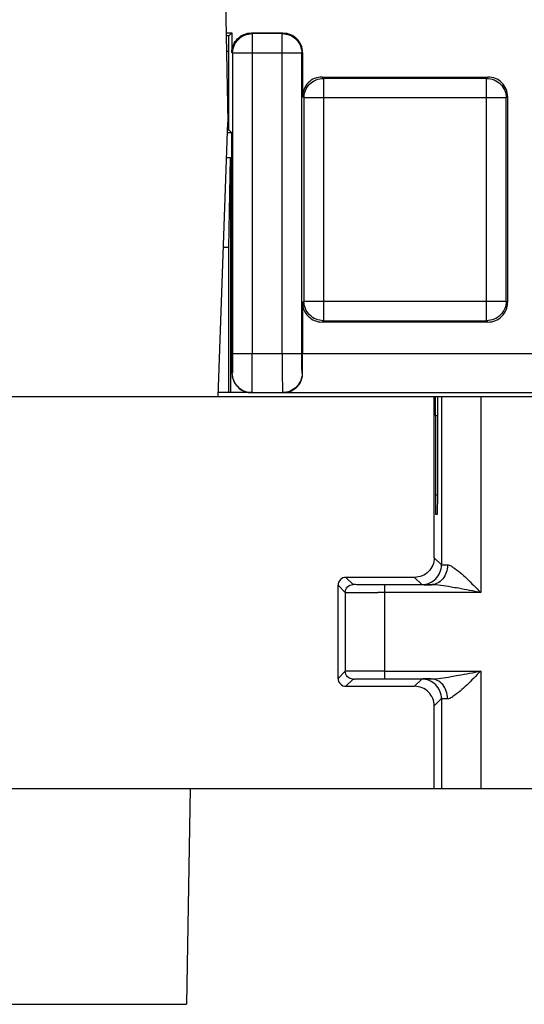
# Model space of a CAD drawing. Header units: millimetres. Extents: x 0 to 594, y 0 to 420.
# Tile 162 of 236: x 319 to 332, y 274 to 299. Entities that reach past the tile are written whole.
import ezdxf

# ---------------------------------------------------------------- set-up
doc = ezdxf.new("R2010")
doc.units = ezdxf.units.MM
doc.header["$LTSCALE"] = 32.67
doc.layers.get('0').update_dxf_attribs({"linetype": 'CONTINUOUS'})

msp = doc.modelspace()

# ---------------------------------------------------------------- linework, layer by layer
at = {"color": 7, "linetype": 'CONTINUOUS'}
for p, q in [((324.50888, 299.33035), (324.56299, 296.23035)), ((324.5233, 298.50428), (324.66873, 298.50428)), ((324.59479, 298.43035), (324.52459, 298.43035)), ((324.66873, 298.50428), (324.59479, 298.43035)), ((324.59479, 296.03035), (324.59479, 298.43034)), ((324.66872, 298.50429), (324.66879, 298.00419)), ((325.16872, 298.50428), (325.96876, 298.50428)), ((324.59479, 298.03035), (324.53158, 298.03035)), ((326.46872, 298.00436), (326.46872, 296.88026)), ((326.96864, 297.38019), (331.195, 297.38019)), ((324.59479, 297.13035), (324.54728, 297.13035)), ((331.69495, 296.88026), (331.69495, 291.63027)), ((324.31855, 289.23035), (324.56299, 296.23035)), ((324.66926, 295.95604), (324.55342, 295.95604)), ((324.55601, 296.03035), (324.59479, 296.03035)), ((324.59479, 296.03035), (324.66926, 295.95604)), ((324.67004, 289.83145), (324.66911, 295.95604)), ((324.53157, 295.33035), (324.63494, 295.33035)), ((324.59479, 293.03035), (324.63494, 295.33035)), ((324.63494, 295.33035), (324.63494, 289.33035)), ((324.59479, 293.03035), (324.45125, 293.03035)), ((324.59479, 289.33035), (324.59479, 293.03035)), ((326.46872, 291.63027), (326.46872, 290.33034)), ((331.19503, 291.13035), (326.96867, 291.13035)), ((325.17011, 289.33035), (324.32204, 289.33035)), ((325.17884, 289.33035), (332.54479, 289.33035)), ((292.67974, 289.23035), (425.54625, 289.23035)), ((329.8235, 285.11983), (329.82319, 289.23035)), ((330.00865, 289.23035), (330.00865, 284.93469)), ((329.85788, 288.7478), (329.8582, 286.7129)), ((329.91271, 286.71289), (329.91302, 288.7478)), ((329.9119, 286.34207), (329.91205, 286.37068)), ((329.86045, 286.23035), (329.91053, 286.23035)), ((329.32355, 284.61977), (327.57353, 284.61983)), ((327.37374, 282.04109), (327.37355, 284.41979)), ((329.74303, 284.4312), (328.543, 284.43123)), ((328.55864, 284.37233), (328.55864, 284.31554)), ((328.55864, 284.31554), (328.55864, 284.23122)), ((327.55865, 284.23469), (327.55865, 282.22601)), ((328.55864, 284.23122), (328.3846, 284.23127)), ((328.57218, 282.02949), (329.74039, 282.02947)), ((327.57374, 281.84109), (329.32363, 281.84112)), ((330.00865, 281.52601), (330.00865, 279.23035)), ((329.82395, 279.23035), (329.82379, 281.34115)), ((308.58735, 279.23035), (359.23537, 279.23035)), ((323.609, 279.23035), (323.51299, 273.73035)), ((316.31472, 273.73035), (323.51299, 273.73035))]:
    msp.add_line(p, q, dxfattribs=at)
at = {"color": 9, "linetype": 'CONTINUOUS'}
for p, q in [((325.18638, 298.48668), (325.16872, 298.50428)), ((325.18633, 298.48668), (325.18633, 297.98675)), ((325.95116, 298.48668), (325.18638, 298.48668)), ((325.95116, 298.48668), (325.96876, 298.50428)), ((325.95119, 290.33035), (325.95119, 298.48668)), ((324.66879, 298.00419), (324.6864, 297.98668)), ((325.18633, 297.98675), (324.6864, 297.98668)), ((324.6864, 297.98668), (324.68757, 290.33027)), ((325.18691, 297.98675), (325.18691, 290.33035)), ((326.45111, 297.98675), (325.18691, 297.98675)), ((326.46872, 298.00436), (326.45111, 297.98675)), ((326.45111, 290.33035), (326.45111, 297.98675)), ((327.00376, 297.34513), (326.96864, 297.38019)), ((327.0037, 297.34513), (327.0037, 291.1654)), ((331.15994, 297.34513), (327.00376, 297.34513)), ((331.15994, 297.34513), (331.195, 297.38019)), ((331.15997, 291.1654), (331.15997, 297.34513)), ((326.46872, 296.88026), (326.50378, 296.8452)), ((326.50378, 296.8452), (326.50378, 291.66533)), ((331.65989, 296.8452), (326.50378, 296.8452)), ((331.69495, 296.88026), (331.65989, 296.8452)), ((331.65989, 291.66533), (331.65989, 296.8452)), ((326.46872, 291.63027), (326.50378, 291.66533)), ((326.50378, 291.66533), (331.65989, 291.66533)), ((331.69495, 291.63027), (331.65989, 291.66533)), ((327.00373, 291.1654), (326.96867, 291.13035)), ((327.00373, 291.1654), (331.15991, 291.1654)), ((331.15991, 291.1654), (331.19503, 291.13035)), ((324.68757, 290.33027), (325.18749, 290.33035)), ((325.18691, 290.33035), (326.45111, 290.33035)), ((326.46872, 290.33034), (341.12087, 290.33034)), ((324.67892, 289.83027), (324.67004, 289.83145)), ((326.47106, 289.83035), (326.45984, 289.83035)), ((331.00864, 289.23035), (331.00864, 284.23122)), ((329.85788, 288.7478), (329.91302, 288.7478)), ((329.91271, 286.71289), (329.8582, 286.71289)), ((330.00865, 284.93469), (329.8235, 285.11983)), ((327.75865, 284.43469), (327.57352, 284.61982)), ((329.32356, 284.61978), (329.50865, 284.43469)), ((327.37355, 284.41979), (327.55865, 284.23469)), ((328.55864, 284.43122), (328.55864, 284.37233)), ((331.00864, 284.23122), (328.55864, 284.23122)), ((328.55864, 284.23122), (328.55864, 282.08836)), ((327.37374, 282.04109), (327.55865, 282.22601)), ((327.75864, 282.026), (327.57376, 281.84112)), ((328.55864, 282.22948), (331.00864, 282.22948)), ((328.55864, 282.08836), (328.55864, 282.02948)), ((329.32374, 281.84109), (329.50865, 282.026)), ((331.00864, 282.22948), (331.00864, 279.23035)), ((330.00865, 281.52601), (329.82379, 281.34115))]:
    msp.add_line(p, q, dxfattribs=at)
at = {"color": 7, "linetype": 'CONTINUOUS'}
for centre, radius, start, end in [((325.16988, 289.88815), 0.55781, 265.368271, 270.023951), ((325.98601, 289.80728), 0.47693, 270.010126, 280.358222), ((325.98156, 289.81604), 0.48677, 301.058469, 306.026169), ((325.98117, 289.81633), 0.48723, 306.043052, 315.822875)]:
    msp.add_arc(centre, radius, start, end, dxfattribs=at)
for centre, major_axis, ratio, start_param, end_param in [((325.96864, 298.00421), (0.35366, 0.35366), 0.99969546, -0.78524587, 0), ((326.96879, 296.88011), (0.35366, -0.35366), 0.99969546, 3.14159265, 3.92683852), ((331.19488, 296.88011), (-0.35366, -0.35366), 0.99969546, 2.35634678, 3.14159265), ((331.19488, 291.63042), (-0.35366, 0.35366), 0.99969546, 3.14159265, 3.92683852), ((329.85562, 288.73035), (0, 0.5), 0.004512, -1.53588974, 0), ((329.86045, 286.73035), (0, 0.5), 0.004512, 1.60570291, 3.14159265), ((329.32378, 281.34114), (0.47435, -0.15811), 0.9999048, 0.32178749, 1.10717613)]:
    msp.add_ellipse(centre, major_axis=major_axis, ratio=ratio, start_param=start_param, end_param=end_param, dxfattribs=at)
for points, knots in [([(324.66876, 298.00401), (324.66874, 298.06908), (324.69457, 298.20053), (324.76917, 298.31181), (324.81517, 298.35783)], [0, 0, 0, 0, 0.50000687, 1, 1, 1, 1]), ([(324.81517, 298.35783), (324.86115, 298.40382), (324.97233, 298.47841), (325.1037, 298.50429), (325.16873, 298.50428)], [0, 0, 0, 0, 0.49999844, 1, 1, 1, 1]), ([(325.96879, 298.50428), (326.03382, 298.50429), (326.16516, 298.47842), (326.27633, 298.40385), (326.3223, 298.35787)], [0, 0, 0, 0, 0.50000107, 1, 1, 1, 1]), ([(326.96864, 297.38019), (326.90352, 297.38019), (326.77113, 297.3571), (326.66118, 297.27982), (326.61513, 297.23377)], [0, 0, 0, 0, 0.50000104, 1, 1, 1, 1]), ([(331.54854, 297.23377), (331.50249, 297.27982), (331.39254, 297.3571), (331.26015, 297.38019), (331.19503, 297.38019)], [0, 0, 0, 0, 0.49999896, 1, 1, 1, 1]), ([(326.46872, 291.63027), (326.46872, 291.56515), (326.4918, 291.43276), (326.56908, 291.32281), (326.61513, 291.27676)], [0, 0, 0, 0, 0.50000071, 1, 1, 1, 1]), ([(326.61513, 291.27676), (326.66118, 291.23071), (326.77113, 291.15344), (326.90352, 291.13034), (326.96864, 291.13035)], [0, 0, 0, 0, 0.49999896, 1, 1, 1, 1]), ([(331.19503, 291.13035), (331.26015, 291.13034), (331.39254, 291.15344), (331.50249, 291.23071), (331.54854, 291.27676)], [0, 0, 0, 0, 0.50000104, 1, 1, 1, 1]), ([(326.47106, 289.83035), (326.47066, 289.86945), (326.46925, 290.03611), (326.46872, 290.20278), (326.46872, 290.33034)], [0, 0, 0, 0, 0.23460773, 1, 1, 1, 1]), ([(324.66957, 289.83379), (324.66943, 289.76818), (324.6952, 289.63565), (324.77008, 289.52319), (324.81647, 289.47682)], [0, 0, 0, 0, 0.5000529, 1, 1, 1, 1]), ([(326.42891, 289.62324), (326.4356, 289.63851), (326.4606, 289.70472), (326.4716, 289.77629), (326.47106, 289.83035)], [0, 0, 0, 0, 0.23567098, 1, 1, 1, 1]), ([(326.33061, 289.47679), (326.34042, 289.48689), (326.37964, 289.53095), (326.41091, 289.58212), (326.42891, 289.62324)], [0, 0, 0, 0, 0.2387698, 1, 1, 1, 1]), ([(324.81647, 289.47682), (324.85729, 289.43601), (324.95246, 289.36595), (325.06732, 289.33685), (325.12484, 289.33217)], [0, 0, 0, 0, 0.50003948, 1, 1, 1, 1]), ([(326.07177, 289.33812), (326.11386, 289.34582), (326.16946, 289.364), (326.22006, 289.39145), (326.23269, 289.39906)], [0, 0, 0, 0, 0.7438207, 1, 1, 1, 1]), ([(329.91302, 288.7478), (329.91303, 288.77947), (329.91309, 288.89354), (329.91331, 289.00761), (329.91369, 289.09002)], [0, 0, 0, 0, 0.27759346, 1, 1, 1, 1]), ([(329.91369, 289.09002), (329.91377, 289.1079), (329.91426, 289.15404), (329.91359, 289.20024), (329.91501, 289.22847)], [0, 0, 0, 0, 0.38747304, 1, 1, 1, 1]), ([(329.91205, 286.37068), (329.91216, 286.39497), (329.91257, 286.50904), (329.9127, 286.62311), (329.91271, 286.71289)], [0, 0, 0, 0, 0.21292686, 1, 1, 1, 1]), ([(329.91053, 286.23035), (329.91114, 286.23035), (329.91009, 286.23422), (329.91138, 286.23824), (329.91091, 286.248), (329.91155, 286.26642), (329.91155, 286.2986), (329.91182, 286.32613), (329.9119, 286.34207)], [0, 0, 0, 0, 0.01636313, 0.0649694, 0.14547202, 0.25739523, 0.57201684, 1, 1, 1, 1]), ([(329.8235, 285.11983), (329.82351, 285.0548), (329.79766, 284.92343), (329.72307, 284.81225), (329.67708, 284.76626)], [0, 0, 0, 0, 0.49998934, 1, 1, 1, 1]), ([(329.67708, 284.76626), (329.63111, 284.72027), (329.51992, 284.64572), (329.38858, 284.61977), (329.32355, 284.61977)], [0, 0, 0, 0, 0.499986, 1, 1, 1, 1]), ([(327.55865, 284.23469), (327.56, 284.23359), (327.56756, 284.23541), (327.58142, 284.23321), (327.60593, 284.23396), (327.63889, 284.23319), (327.68097, 284.23307), (327.75328, 284.23258), (327.81161, 284.23238), (327.85306, 284.23223)], [0, 0, 0, 0, 0.0177942, 0.06786825, 0.14976857, 0.2627837, 0.40582657, 0.57771619, 1, 1, 1, 1]), ([(327.85306, 284.23223), (327.89155, 284.2321), (328.06873, 284.23159), (328.24591, 284.23136), (328.3846, 284.23127)], [0, 0, 0, 0, 0.21725471, 1, 1, 1, 1]), ([(327.85306, 282.22846), (327.81162, 282.22831), (327.75329, 282.22811), (327.68097, 282.22762), (327.63889, 282.2275), (327.60593, 282.22673), (327.58142, 282.22749), (327.56756, 282.22528), (327.56, 282.22711), (327.55865, 282.226)], [0, 0, 0, 0, 0.4222837, 0.59417334, 0.73721623, 0.85023138, 0.93213173, 0.9822058, 1, 1, 1, 1]), ([(328.55864, 282.22948), (328.49381, 282.22947), (328.25861, 282.22939), (328.02342, 282.22906), (327.85306, 282.22846)], [0, 0, 0, 0, 0.27566547, 1, 1, 1, 1]), ([(329.67732, 281.69467), (329.63132, 281.74066), (329.52009, 281.81526), (329.38868, 281.84112), (329.32363, 281.84112)], [0, 0, 0, 0, 0.49998744, 1, 1, 1, 1])]:
    msp.add_open_spline(points, degree=3, knots=knots, dxfattribs=at)
at = {"color": 9, "linetype": 'CONTINUOUS'}
for points, knots in [([(324.6864, 297.98663), (324.68641, 298.05165), (324.71229, 298.18301), (324.78687, 298.29418), (324.83285, 298.34017)], [0, 0, 0, 0, 0.49997858, 1, 1, 1, 1]), ([(324.83285, 298.34017), (324.87883, 298.38615), (324.98999, 298.46075), (325.12133, 298.48666), (325.18636, 298.48668)], [0, 0, 0, 0, 0.49997067, 1, 1, 1, 1]), ([(325.95115, 298.48668), (326.01618, 298.48666), (326.14751, 298.46076), (326.25866, 298.38617), (326.30463, 298.3402)], [0, 0, 0, 0, 0.50002921, 1, 1, 1, 1]), ([(326.30463, 298.3402), (326.35061, 298.29422), (326.42518, 298.18308), (326.45109, 298.05176), (326.45111, 297.98675)], [0, 0, 0, 0, 0.50002159, 1, 1, 1, 1]), ([(326.65026, 297.19865), (326.69623, 297.24462), (326.80738, 297.31921), (326.93871, 297.34511), (327.00374, 297.34512)], [0, 0, 0, 0, 0.49997079, 1, 1, 1, 1]), ([(331.15994, 297.34512), (331.22496, 297.34511), (331.35629, 297.31921), (331.46744, 297.24462), (331.51341, 297.19865)], [0, 0, 0, 0, 0.50002921, 1, 1, 1, 1]), ([(326.50378, 296.8452), (326.5038, 296.91021), (326.52971, 297.04153), (326.60428, 297.15267), (326.65026, 297.19865)], [0, 0, 0, 0, 0.49997841, 1, 1, 1, 1]), ([(331.51341, 297.19865), (331.55939, 297.15267), (331.63396, 297.04153), (331.65987, 296.91021), (331.65989, 296.8452)], [0, 0, 0, 0, 0.50002159, 1, 1, 1, 1]), ([(326.65026, 291.31189), (326.60428, 291.35786), (326.52971, 291.46901), (326.5038, 291.60032), (326.50378, 291.66533)], [0, 0, 0, 0, 0.50002159, 1, 1, 1, 1]), ([(331.65989, 291.66533), (331.65987, 291.60032), (331.63396, 291.46901), (331.55939, 291.35786), (331.51341, 291.31189)], [0, 0, 0, 0, 0.49997841, 1, 1, 1, 1]), ([(327.00374, 291.16541), (326.93871, 291.16542), (326.80738, 291.19133), (326.69623, 291.26591), (326.65026, 291.31189)], [0, 0, 0, 0, 0.50002921, 1, 1, 1, 1]), ([(331.51341, 291.31189), (331.46744, 291.26591), (331.35629, 291.19133), (331.22496, 291.16542), (331.15994, 291.16541)], [0, 0, 0, 0, 0.49997079, 1, 1, 1, 1]), ([(324.68757, 290.33027), (324.68758, 290.26648), (324.68731, 290.17385), (324.68624, 290.05604), (324.68524, 289.98119), (324.68392, 289.92001), (324.68283, 289.87789), (324.68147, 289.85359), (324.68103, 289.84064), (324.67972, 289.83532), (324.67974, 289.83014), (324.67892, 289.83027)], [0, 0, 0, 0, 0.38252576, 0.5553458, 0.70668058, 0.83092819, 0.92351277, 0.95663955, 0.98054878, 0.99502752, 1, 1, 1, 1]), ([(325.18499, 289.62324), (325.18544, 289.67374), (325.18703, 289.90944), (325.18749, 290.14514), (325.18735, 290.33035)], [0, 0, 0, 0, 0.21426112, 1, 1, 1, 1]), ([(325.95118, 290.33035), (325.95118, 290.26538), (325.95141, 290.02968), (325.95225, 289.79397), (325.95374, 289.62324)], [0, 0, 0, 0, 0.2756346, 1, 1, 1, 1]), ([(326.45984, 289.83035), (326.45898, 289.83035), (326.45908, 289.83529), (326.4577, 289.8409), (326.45729, 289.85368), (326.4559, 289.87804), (326.45482, 289.92008), (326.45349, 289.9813), (326.45248, 290.05614), (326.4514, 290.17395), (326.45111, 290.26656), (326.45111, 290.33035)], [0, 0, 0, 0, 0.00512822, 0.01962532, 0.04347161, 0.07651914, 0.16907057, 0.29336803, 0.44471305, 0.61750565, 1, 1, 1, 1]), ([(324.82539, 289.47679), (324.77947, 289.5227), (324.70586, 289.63429), (324.67893, 289.76524), (324.67892, 289.83027)], [0, 0, 0, 0, 0.49964178, 1, 1, 1, 1]), ([(326.45984, 289.83035), (326.45984, 289.76531), (326.43293, 289.63433), (326.35933, 289.52272), (326.31341, 289.47679)], [0, 0, 0, 0, 0.50036154, 1, 1, 1, 1]), ([(325.17884, 289.33039), (325.18041, 289.32991), (325.17859, 289.34145), (325.18162, 289.35124), (325.18109, 289.37795), (325.18243, 289.40985), (325.18296, 289.45204), (325.18409, 289.52382), (325.18463, 289.58195), (325.18499, 289.62324)], [0, 0, 0, 0, 0.01676867, 0.06712875, 0.14959185, 0.26286365, 0.40577397, 0.57714304, 1, 1, 1, 1]), ([(325.95374, 289.62324), (325.9541, 289.58182), (325.95464, 289.52352), (325.95579, 289.45144), (325.95631, 289.40924), (325.95768, 289.37713), (325.95707, 289.35131), (325.96024, 289.34054), (325.95828, 289.33035), (325.95991, 289.33035)], [0, 0, 0, 0, 0.42407271, 0.59620769, 0.73960015, 0.8526728, 0.93408335, 0.98328197, 1, 1, 1, 1]), ([(330.16402, 284.93121), (330.16387, 284.86666), (330.14189, 284.73932), (330.0519, 284.5735), (329.91165, 284.46034), (329.79728, 284.43136), (329.74205, 284.43121)], [0, 0, 0, 0, 0.26904204, 0.5276672, 0.76985084, 1, 1, 1, 1]), ([(329.86221, 284.58113), (329.90813, 284.62706), (329.98175, 284.73867), (330.00866, 284.86965), (330.00866, 284.93469)], [0, 0, 0, 0, 0.49964925, 1, 1, 1, 1]), ([(330.16402, 284.93121), (330.14185, 284.93144), (330.10354, 284.93198), (330.0592, 284.93245), (330.03331, 284.93342), (330.02041, 284.9333), (330.01352, 284.93468), (330.0092, 284.93392), (330.00866, 284.93469)], [0, 0, 0, 0, 0.42786657, 0.74083092, 0.85214256, 0.93257727, 0.98190369, 1, 1, 1, 1]), ([(330.30308, 284.87995), (330.29078, 284.88739), (330.24777, 284.9115), (330.19929, 284.93084), (330.16402, 284.93121)], [0, 0, 0, 0, 0.28950291, 1, 1, 1, 1]), ([(330.30309, 284.87995), (330.42964, 284.7969), (330.60527, 284.63803), (330.83197, 284.41297), (330.95043, 284.29302), (331.00864, 284.23122)], [0, 0, 0, 0, 0.47325049, 0.73454832, 1, 1, 1, 1]), ([(329.50865, 284.43469), (329.57369, 284.43469), (329.70467, 284.4616), (329.81628, 284.53521), (329.86221, 284.58113)], [0, 0, 0, 0, 0.50034938, 1, 1, 1, 1]), ([(328.543, 284.43123), (328.44271, 284.43123), (328.29732, 284.43131), (328.11249, 284.43184), (327.99548, 284.43204), (327.89959, 284.43313), (327.82797, 284.43224), (327.78432, 284.4354), (327.76367, 284.43305), (327.75865, 284.43469)], [0, 0, 0, 0, 0.3836055, 0.55603378, 0.70695993, 0.83098519, 0.92324282, 0.97977949, 1, 1, 1, 1]), ([(329.50865, 284.43469), (329.50967, 284.43373), (329.51576, 284.43495), (329.52653, 284.43313), (329.54581, 284.4335), (329.5717, 284.43273), (329.60496, 284.43243), (329.66287, 284.43177), (329.70976, 284.43143), (329.74322, 284.4312)], [0, 0, 0, 0, 0.01796147, 0.06725469, 0.14769051, 0.25902519, 0.40074792, 0.57206379, 1, 1, 1, 1]), ([(330.2535, 284.37233), (330.16734, 284.38643), (329.99782, 284.41303), (329.82645, 284.43094), (329.74204, 284.43121)], [0, 0, 0, 0, 0.50847541, 1, 1, 1, 1]), ([(331.00864, 284.23122), (330.8197, 284.26762), (330.56848, 284.31732), (330.31632, 284.362), (330.2535, 284.37233)], [0, 0, 0, 0, 0.75140203, 1, 1, 1, 1]), ([(327.75864, 282.026), (327.7639, 282.0277), (327.7763, 282.02605), (327.79712, 282.02735), (327.83795, 282.02728), (327.90597, 282.02817), (328.00621, 282.02849), (328.12798, 282.02897), (328.31907, 282.02937), (328.46903, 282.02948), (328.57218, 282.02949)], [0, 0, 0, 0, 0.02039166, 0.04426082, 0.07749916, 0.17056549, 0.29540244, 0.44700595, 0.61964219, 1, 1, 1, 1]), ([(329.74018, 282.02947), (329.70714, 282.02924), (329.66087, 282.02891), (329.60371, 282.02825), (329.57086, 282.02796), (329.5453, 282.02718), (329.52622, 282.02757), (329.51565, 282.02572), (329.50958, 282.02698), (329.50861, 282.026)], [0, 0, 0, 0, 0.42792298, 0.59915222, 0.74088038, 0.85235136, 0.9328744, 0.98213541, 1, 1, 1, 1]), ([(329.8622, 281.87955), (329.81628, 281.92548), (329.70467, 281.99909), (329.57369, 282.026), (329.50865, 282.026)], [0, 0, 0, 0, 0.49964992, 1, 1, 1, 1]), ([(329.74139, 282.02948), (329.82583, 282.02952), (329.99743, 282.04776), (330.16719, 282.07421), (330.25353, 282.08836)], [0, 0, 0, 0, 0.49111474, 1, 1, 1, 1]), ([(330.16402, 281.52948), (330.16393, 281.59402), (330.14198, 281.72136), (330.05192, 281.8873), (329.91123, 282.00027), (329.7967, 282.02931), (329.74139, 282.02948)], [0, 0, 0, 0, 0.26876691, 0.52719586, 0.76964847, 1, 1, 1, 1]), ([(330.25353, 282.08836), (330.31635, 282.0987), (330.5685, 282.14339), (330.81971, 282.19304), (331.00864, 282.22948)], [0, 0, 0, 0, 0.24859699, 1, 1, 1, 1]), ([(331.00864, 282.22948), (330.95045, 282.16765), (330.83198, 282.0477), (330.60538, 281.82252), (330.42949, 281.66399), (330.30308, 281.58072)], [0, 0, 0, 0, 0.26544718, 0.52674955, 1, 1, 1, 1]), ([(330.00865, 281.52601), (330.00865, 281.59105), (329.98174, 281.72202), (329.90813, 281.83363), (329.8622, 281.87955)], [0, 0, 0, 0, 0.50035008, 1, 1, 1, 1]), ([(330.00865, 281.52601), (330.00917, 281.52678), (330.01353, 281.526), (330.02037, 281.52741), (330.03332, 281.52727), (330.05921, 281.52825), (330.10356, 281.52872), (330.14187, 281.52925), (330.16404, 281.52948)], [0, 0, 0, 0, 0.01800302, 0.06731111, 0.14785552, 0.25932828, 0.57222714, 1, 1, 1, 1]), ([(330.16402, 281.52948), (330.1746, 281.52959), (330.22427, 281.53658), (330.26957, 281.56042), (330.30308, 281.58072)], [0, 0, 0, 0, 0.21256843, 1, 1, 1, 1])]:
    msp.add_open_spline(points, degree=3, knots=knots, dxfattribs=at)
for points in [[(324.82539, 289.47679), (324.85612, 289.44605), (324.89138, 289.41936), (324.9291, 289.39775)], [(326.31341, 289.47679), (326.26857, 289.43194), (326.21379, 289.39559), (326.15543, 289.37077)]]:
    msp.add_open_spline(points, degree=3, dxfattribs=at)
at = {"color": 7, "linetype": 'CONTINUOUS'}
for points in [[(324.9291, 289.39775), (325.00391, 289.35488), (325.09262, 289.33039), (325.17884, 289.33039)], [(326.15543, 289.37077), (326.09419, 289.34472), (326.02646, 289.33035), (325.95991, 289.33035)], [(327.43212, 284.56122), (327.39604, 284.52513), (327.37355, 284.47081), (327.37355, 284.41979)], [(327.57353, 284.61983), (327.52251, 284.61983), (327.4682, 284.5973), (327.43212, 284.56122)], [(327.55865, 284.23469), (327.55865, 284.28572), (327.58115, 284.34003), (327.61723, 284.37611)], [(327.61723, 284.37611), (327.65331, 284.41219), (327.70762, 284.43469), (327.75865, 284.43469)], [(327.37374, 282.0411), (327.37374, 281.99007), (327.39624, 281.93576), (327.43232, 281.89968)], [(327.61723, 282.08458), (327.58115, 282.12066), (327.55865, 282.17498), (327.55865, 282.22601)], [(327.75864, 282.026), (327.70762, 282.026), (327.65331, 282.0485), (327.61723, 282.08458)], [(327.43232, 281.89968), (327.46841, 281.8636), (327.52272, 281.84109), (327.57374, 281.84109)]]:
    msp.add_open_spline(points, degree=3, dxfattribs=at)

doc.saveas('drawing.dxf')
